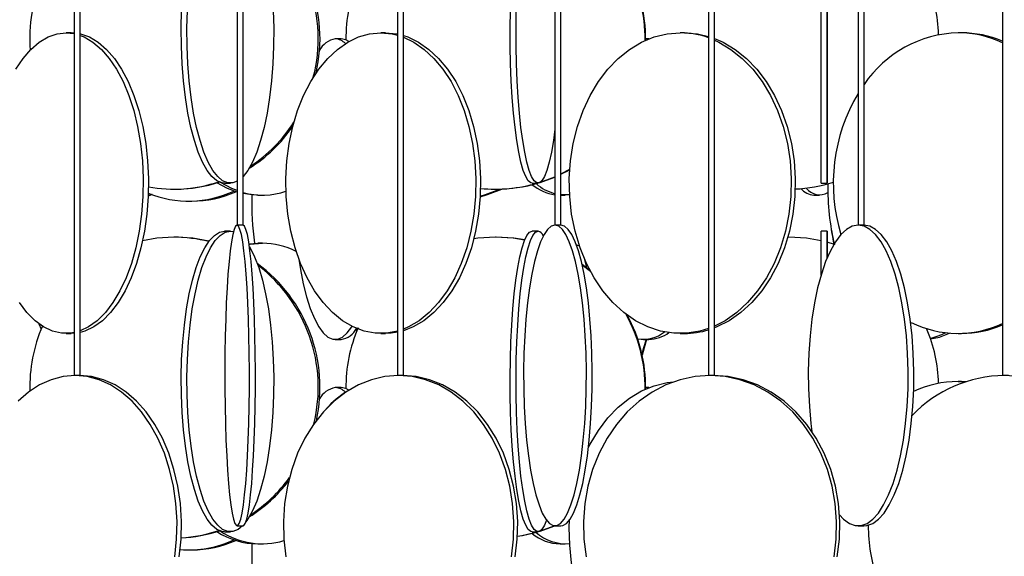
# Model space of a CAD drawing. Header units: millimetres. Extents: x 495 to 2657, y 518 to 2595.
# Tile 75 of 91: x 2436 to 2518, y 2105 to 2150. Entities that reach past the tile are written whole.
import ezdxf

# ---------------------------------------------------------------- set-up
doc = ezdxf.new("R2010")
doc.units = ezdxf.units.MM

msp = doc.modelspace()

# ---------------------------------------------------------------- linework, layer by layer
at = {"color": 7, "linetype": 'Continuous', "lineweight": 25}
for p, q in [((2440.867, 2574.798), (2440.867, 2120.048)), ((2441.367, 2120.048), (2441.367, 2574.798)), ((2454.395, 2574.798), (2454.395, 2132.548)), ((2454.895, 2132.548), (2454.895, 2574.798)), ((2467.727, 2574.798), (2467.727, 2120.048)), ((2468.227, 2120.048), (2468.227, 2574.798)), ((2480.807, 2574.798), (2480.807, 2132.548)), ((2481.307, 2132.548), (2481.307, 2574.798)), ((2493.582, 2574.798), (2493.582, 2120.048)), ((2494.082, 2120.048), (2494.082, 2574.798)), ((2505.999, 2574.798), (2505.999, 2132.548)), ((2506.499, 2132.548), (2506.499, 2574.798)), ((2518.008, 2574.798), (2518.008, 2120.048)), ((2440.621, 2148.548), (2440.191, 2148.548)), ((2440.191, 2148.548), (2440.867, 2148.479)), ((2440.621, 2148.548), (2440.867, 2148.539)), ((2463.036, 2148.048), (2462.555, 2148.048)), ((2466.73, 2148.548), (2466.342, 2148.548)), ((2488.624, 2148.048), (2488.351, 2148.048)), ((2488.565, 2148.018), (2488.351, 2148.042)), ((2491.562, 2148.548), (2491.224, 2148.548)), ((2514.587, 2148.548), (2514.307, 2148.548)), ((2481.307, 2136.809), (2482.036, 2137.196)), ((2481.307, 2136.783), (2482.034, 2137.165)), ((2479.57, 2136.1), (2480.807, 2136.555)), ((2479.612, 2136.129), (2480.807, 2136.578)), ((2449.15, 2135.548), (2449.292, 2135.548)), ((2453.357, 2136.048), (2453.835, 2136.048)), ((2475.867, 2135.548), (2475.919, 2135.548)), ((2478.91, 2136.048), (2479.405, 2136.048)), ((2502.927, 2136.048), (2503.427, 2136.048)), ((2447.329, 2135.092), (2447.003, 2134.954)), ((2447.284, 2135.109), (2447.004, 2134.988)), ((2456.132, 2135.048), (2456.494, 2135.048)), ((2482.026, 2135.069), (2481.307, 2135.068)), ((2481.307, 2135.048), (2481.664, 2135.048)), ((2502.32, 2135.048), (2502.798, 2135.048)), ((2450.372, 2134.548), (2450.647, 2134.548)), ((2454.396, 2132.548), (2454.395, 2132.548)), ((2454.895, 2132.548), (2454.396, 2132.548)), ((2480.812, 2132.548), (2480.807, 2132.548)), ((2481.307, 2132.548), (2480.812, 2132.548)), ((2506.013, 2132.548), (2505.999, 2132.548)), ((2506.499, 2132.548), (2506.013, 2132.548)), ((2449.292, 2131.548), (2449.15, 2131.548)), ((2453.835, 2132.048), (2453.357, 2132.048)), ((2453.835, 2132.048), (2454.1, 2132.015)), ((2475.919, 2131.548), (2475.867, 2131.548)), ((2479.405, 2132.048), (2478.91, 2132.048)), ((2500.232, 2131.548), (2500.192, 2131.548)), ((2503.427, 2132.048), (2502.927, 2132.048)), ((2455.388, 2131.002), (2456.132, 2131.048)), ((2456.494, 2131.048), (2456.132, 2131.048)), ((2482.592, 2130.913), (2482.84, 2130.83)), ((2504.037, 2130.951), (2503.43, 2131.13)), ((2483.224, 2129.82), (2483.428, 2129.011)), ((2483.715, 2128.785), (2483.06, 2129.28)), ((2483.755, 2128.71), (2483.07, 2129.236)), ((2437.931, 2124.352), (2438.114, 2123.915)), ((2440.191, 2123.548), (2440.621, 2123.548)), ((2440.867, 2123.558), (2440.621, 2123.548)), ((2464.289, 2123.917), (2464.345, 2123.743)), ((2464.32, 2123.823), (2464.401, 2123.931)), ((2466.342, 2123.548), (2466.73, 2123.548)), ((2491.224, 2123.548), (2491.562, 2123.548)), ((2514.307, 2123.548), (2514.587, 2123.548)), ((2462.555, 2123.048), (2463.036, 2123.048)), ((2488.176, 2123.048), (2488.624, 2123.048)), ((2440.933, 2120.048), (2440.867, 2120.048)), ((2441.367, 2120.048), (2440.933, 2120.048)), ((2467.816, 2120.048), (2467.727, 2120.048)), ((2468.227, 2120.048), (2467.816, 2120.048)), ((2493.697, 2120.048), (2493.582, 2120.048)), ((2494.082, 2120.048), (2493.697, 2120.048)), ((2518.151, 2120.048), (2518.008, 2120.048)), ((2518.508, 2120.048), (2518.151, 2120.048)), ((2514.587, 2119.548), (2514.307, 2119.548)), ((2514.307, 2119.548), (2514.919, 2119.527)), ((2514.587, 2119.548), (2514.961, 2119.54)), ((2463.036, 2119.048), (2462.555, 2119.048)), ((2488.624, 2119.048), (2488.351, 2119.048)), ((2488.565, 2119.018), (2488.351, 2119.042)), ((2453.357, 2107.048), (2453.835, 2107.048)), ((2454.396, 2107.548), (2454.894, 2107.548)), ((2478.91, 2107.048), (2479.405, 2107.048)), ((2479.57, 2107.1), (2480.792, 2107.549)), ((2479.612, 2107.129), (2480.748, 2107.552)), ((2480.812, 2107.548), (2481.301, 2107.548)), ((2506.013, 2107.548), (2506.485, 2107.548)), ((2450.372, 2105.548), (2450.647, 2105.548)), ((2456.132, 2106.048), (2456.494, 2106.048)), ((2481.232, 2106.048), (2481.664, 2106.048))]:
    msp.add_line(p, q, dxfattribs=at)
at = {"color": 7, "linetype": 'Continuous', "lineweight": 25, "flags": 128}
for points in [[(2454.895, 2160.497), (2455.092, 2160.266), (2455.483, 2159.669), (2455.851, 2158.916), (2456.19, 2158.017), (2456.497, 2156.986), (2456.766, 2155.836), (2456.995, 2154.583), (2457.178, 2153.246), (2457.315, 2151.843), (2457.403, 2150.394), (2457.441, 2148.919), (2457.429, 2147.438), (2457.366, 2145.974), (2457.253, 2144.545), (2457.092, 2143.173), (2456.886, 2141.876), (2456.637, 2140.672), (2456.348, 2139.58), (2456.024, 2138.613), (2455.67, 2137.785), (2455.29, 2137.109), (2454.895, 2136.6)], [(2453.357, 2136.048), (2453.143, 2136.07), (2452.718, 2136.245), (2452.303, 2136.593), (2451.902, 2137.109), (2451.522, 2137.785), (2451.167, 2138.613), (2450.844, 2139.58), (2450.555, 2140.672), (2450.306, 2141.876), (2450.1, 2143.173), (2449.939, 2144.545), (2449.826, 2145.974), (2449.763, 2147.438), (2449.751, 2148.919), (2449.788, 2150.394)], [(2454.395, 2136.2), (2454.049, 2136.07), (2453.622, 2136.07), (2453.197, 2136.245), (2452.782, 2136.593), (2452.381, 2137.109), (2452.001, 2137.785), (2451.646, 2138.613), (2451.322, 2139.58), (2451.034, 2140.672), (2450.785, 2141.876), (2450.578, 2143.173), (2450.418, 2144.545), (2450.305, 2145.974), (2450.242, 2147.438), (2450.229, 2148.919), (2450.267, 2150.394)], [(2478.91, 2136.048), (2478.802, 2136.07), (2478.587, 2136.245), (2478.377, 2136.593), (2478.174, 2137.109), (2477.981, 2137.785), (2477.802, 2138.613), (2477.638, 2139.58), (2477.492, 2140.672), (2477.366, 2141.876), (2477.261, 2143.173), (2477.18, 2144.545), (2477.123, 2145.974), (2477.091, 2147.438), (2477.084, 2148.919), (2477.104, 2150.394)], [(2480.807, 2140.534), (2480.677, 2139.58), (2480.513, 2138.613), (2480.334, 2137.785), (2480.141, 2137.109), (2479.938, 2136.593), (2479.728, 2136.245), (2479.513, 2136.07), (2479.297, 2136.07), (2479.082, 2136.245), (2478.871, 2136.593), (2478.669, 2137.109), (2478.476, 2137.785), (2478.297, 2138.613), (2478.133, 2139.58), (2477.987, 2140.672), (2477.86, 2141.876), (2477.756, 2143.173), (2477.675, 2144.545), (2477.617, 2145.974), (2477.586, 2147.438), (2477.579, 2148.919), (2477.598, 2150.394)], [(2502.927, 2136.048), (2502.927, 2136.07), (2502.926, 2136.245), (2502.925, 2136.593), (2502.925, 2137.109), (2502.924, 2137.785), (2502.923, 2138.613), (2502.923, 2139.58), (2502.922, 2140.672), (2502.922, 2141.876), (2502.921, 2143.173), (2502.921, 2144.545), (2502.921, 2145.974), (2502.921, 2147.438), (2502.921, 2148.919), (2502.921, 2150.394)], [(2503.434, 2150.394), (2503.434, 2148.919), (2503.434, 2147.438), (2503.434, 2145.974), (2503.434, 2144.545), (2503.433, 2143.173), (2503.433, 2141.876), (2503.432, 2140.672), (2503.432, 2139.58), (2503.431, 2138.613), (2503.431, 2137.785), (2503.43, 2137.109), (2503.429, 2136.593), (2503.428, 2136.245), (2503.428, 2136.07), (2503.427, 2136.07), (2503.426, 2136.245), (2503.425, 2136.593), (2503.425, 2137.109), (2503.424, 2137.785), (2503.423, 2138.613), (2503.423, 2139.58), (2503.422, 2140.672), (2503.422, 2141.876), (2503.421, 2143.173), (2503.421, 2144.545), (2503.421, 2145.974), (2503.421, 2147.438), (2503.421, 2148.919), (2503.421, 2150.394)], [(2436.009, 2145.517), (2436.612, 2146.416), (2437.266, 2147.169), (2437.961, 2147.766), (2438.687, 2148.199), (2439.434, 2148.461), (2440.191, 2148.548), (2440.191, 2148.548)], [(2441.367, 2148.463), (2441.378, 2148.461), (2442.126, 2148.199), (2442.852, 2147.766), (2443.546, 2147.169), (2444.2, 2146.416), (2444.803, 2145.517), (2445.348, 2144.486), (2445.826, 2143.336), (2446.231, 2142.083), (2446.558, 2140.746), (2446.801, 2139.343), (2446.957, 2137.894), (2447.024, 2136.419), (2447.002, 2134.938), (2446.89, 2133.474), (2446.69, 2132.045), (2446.405, 2130.673), (2446.038, 2129.376), (2445.596, 2128.172), (2445.083, 2127.08), (2444.508, 2126.113), (2443.879, 2125.285), (2443.203, 2124.609), (2442.492, 2124.093), (2441.754, 2123.745), (2441.367, 2123.634)], [(2441.367, 2148.336), (2441.696, 2148.199), (2442.422, 2147.766), (2443.117, 2147.169), (2443.77, 2146.416), (2444.374, 2145.517), (2444.918, 2144.486), (2445.397, 2143.336), (2445.802, 2142.083), (2446.128, 2140.746), (2446.371, 2139.343), (2446.528, 2137.894), (2446.595, 2136.419), (2446.573, 2134.938), (2446.461, 2133.474), (2446.26, 2132.045), (2445.975, 2130.673), (2445.609, 2129.376), (2445.166, 2128.172), (2444.654, 2127.08), (2444.079, 2126.113), (2443.449, 2125.285), (2442.774, 2124.609), (2442.062, 2124.093), (2441.367, 2123.761)], [(2467.727, 2123.742), (2466.81, 2123.57), (2465.874, 2123.57), (2464.945, 2123.745), (2464.035, 2124.093), (2463.157, 2124.609), (2462.324, 2125.285), (2461.548, 2126.113), (2460.839, 2127.08), (2460.207, 2128.172), (2459.661, 2129.376), (2459.209, 2130.673), (2458.858, 2132.045), (2458.611, 2133.474), (2458.473, 2134.938), (2458.445, 2136.419), (2458.528, 2137.894), (2458.721, 2139.343), (2459.021, 2140.746), (2459.423, 2142.083), (2459.923, 2143.336), (2460.513, 2144.486), (2461.184, 2145.517), (2461.929, 2146.416), (2462.735, 2147.169), (2463.591, 2147.766), (2464.487, 2148.199), (2465.408, 2148.461), (2466.342, 2148.548), (2466.342, 2148.548)], [(2463.686, 2147.821), (2463.441, 2147.961), (2463.036, 2148.048)], [(2466.342, 2148.548), (2467.277, 2148.461), (2467.727, 2148.355)], [(2466.73, 2148.548), (2467.664, 2148.461), (2467.727, 2148.448)], [(2468.227, 2148.322), (2468.586, 2148.199), (2469.481, 2147.766), (2470.338, 2147.169), (2471.144, 2146.416), (2471.888, 2145.517), (2472.56, 2144.486), (2473.149, 2143.336), (2473.649, 2142.083), (2474.052, 2140.746), (2474.351, 2139.343), (2474.544, 2137.894), (2474.627, 2136.419), (2474.6, 2134.938), (2474.461, 2133.474), (2474.215, 2132.045), (2473.863, 2130.673), (2473.411, 2129.376), (2472.865, 2128.172), (2472.233, 2127.08), (2471.524, 2126.113), (2470.748, 2125.285), (2469.915, 2124.609), (2469.037, 2124.093), (2468.227, 2123.775)], [(2468.227, 2148.188), (2469.094, 2147.766), (2469.95, 2147.169), (2470.756, 2146.416), (2471.5, 2145.517), (2472.172, 2144.486), (2472.762, 2143.336), (2473.262, 2142.083), (2473.664, 2140.746), (2473.964, 2139.343), (2474.157, 2137.894), (2474.24, 2136.419), (2474.212, 2134.938), (2474.074, 2133.474), (2473.827, 2132.045), (2473.475, 2130.673), (2473.024, 2129.376), (2472.478, 2128.172), (2471.846, 2127.08), (2471.137, 2126.113), (2470.36, 2125.285), (2469.528, 2124.609), (2468.65, 2124.093), (2468.227, 2123.909)], [(2493.582, 2123.963), (2492.857, 2123.745), (2491.771, 2123.57), (2490.678, 2123.57), (2489.592, 2123.745), (2488.53, 2124.093), (2487.505, 2124.609), (2486.532, 2125.285), (2485.625, 2126.113), (2484.797, 2127.08), (2484.059, 2128.172), (2483.422, 2129.376), (2482.894, 2130.673), (2482.483, 2132.045), (2482.195, 2133.474), (2482.034, 2134.938), (2482.001, 2136.419), (2482.098, 2137.894), (2482.324, 2139.343), (2482.674, 2140.746), (2483.144, 2142.083), (2483.727, 2143.336), (2484.416, 2144.486), (2485.201, 2145.517), (2486.07, 2146.416), (2487.011, 2147.169), (2488.012, 2147.766), (2489.057, 2148.199), (2490.133, 2148.461), (2491.224, 2148.548), (2491.224, 2148.548)], [(2491.562, 2148.548), (2492.653, 2148.461), (2493.582, 2148.245)], [(2494.082, 2148.073), (2494.775, 2147.766), (2495.775, 2147.169), (2496.716, 2146.416), (2497.585, 2145.517), (2498.37, 2144.486), (2499.059, 2143.336), (2499.642, 2142.083), (2500.112, 2140.746), (2500.463, 2139.343), (2500.688, 2137.894), (2500.785, 2136.419), (2500.752, 2134.938), (2500.591, 2133.474), (2500.303, 2132.045), (2499.892, 2130.673), (2499.364, 2129.376), (2498.727, 2128.172), (2497.989, 2127.08), (2497.161, 2126.113), (2496.254, 2125.285), (2495.281, 2124.609), (2494.257, 2124.093), (2494.082, 2124.024)], [(2494.082, 2147.934), (2494.437, 2147.766), (2495.438, 2147.169), (2496.379, 2146.416), (2497.248, 2145.517), (2498.033, 2144.486), (2498.721, 2143.336), (2499.305, 2142.083), (2499.775, 2140.746), (2500.125, 2139.343), (2500.35, 2137.894), (2500.448, 2136.419), (2500.415, 2134.938), (2500.254, 2133.474), (2499.966, 2132.045), (2499.555, 2130.673), (2499.027, 2129.376), (2498.39, 2128.172), (2497.652, 2127.08), (2496.823, 2126.113), (2495.917, 2125.285), (2494.944, 2124.609), (2494.082, 2124.163)], [(2454.395, 2135.304), (2453.611, 2135.593), (2452.716, 2136.069)], [(2454.395, 2135.424), (2453.973, 2135.593), (2453.028, 2136.1)], [(2474.599, 2134.919), (2475.198, 2135.093), (2476.408, 2135.558)], [(2474.601, 2134.961), (2475.045, 2135.093), (2476.243, 2135.553)], [(2456.132, 2135.048), (2455.621, 2135.07), (2454.895, 2135.177)], [(2454.396, 2132.548), (2454.275, 2132.461), (2454.156, 2132.199), (2454.039, 2131.766), (2453.928, 2131.169), (2453.824, 2130.416), (2453.727, 2129.517), (2453.64, 2128.486), (2453.564, 2127.336), (2453.499, 2126.083), (2453.447, 2124.746), (2453.408, 2123.343), (2453.383, 2121.894), (2453.372, 2120.419), (2453.376, 2118.938), (2453.394, 2117.474), (2453.426, 2116.045), (2453.471, 2114.673), (2453.53, 2113.376), (2453.601, 2112.172), (2453.683, 2111.08), (2453.775, 2110.113), (2453.875, 2109.285), (2453.983, 2108.609), (2454.097, 2108.093), (2454.215, 2107.745), (2454.335, 2107.57), (2454.457, 2107.57), (2454.577, 2107.745), (2454.695, 2108.093), (2454.809, 2108.609), (2454.917, 2109.285), (2455.018, 2110.113), (2455.11, 2111.08), (2455.192, 2112.172), (2455.262, 2113.376), (2455.321, 2114.673), (2455.367, 2116.045), (2455.399, 2117.474), (2455.416, 2118.938), (2455.42, 2120.419), (2455.409, 2121.894), (2455.384, 2123.343), (2455.345, 2124.746), (2455.293, 2126.083), (2455.228, 2127.336), (2455.152, 2128.486), (2455.065, 2129.517), (2454.968, 2130.416), (2454.864, 2131.169), (2454.753, 2131.766), (2454.637, 2132.199), (2454.517, 2132.461), (2454.396, 2132.548)], [(2454.894, 2107.548), (2454.955, 2107.57), (2455.076, 2107.745), (2455.194, 2108.093), (2455.307, 2108.609), (2455.415, 2109.285), (2455.516, 2110.113), (2455.608, 2111.08), (2455.69, 2112.172), (2455.761, 2113.376), (2455.819, 2114.673), (2455.865, 2116.045), (2455.897, 2117.474), (2455.915, 2118.938), (2455.918, 2120.419), (2455.908, 2121.894), (2455.883, 2123.343), (2455.844, 2124.746), (2455.792, 2126.083), (2455.727, 2127.336), (2455.65, 2128.486), (2455.563, 2129.517), (2455.467, 2130.416), (2455.362, 2131.169), (2455.251, 2131.766), (2455.135, 2132.199), (2455.016, 2132.461), (2454.894, 2132.548), (2454.894, 2132.548)], [(2480.812, 2132.548), (2480.504, 2132.461), (2480.199, 2132.199), (2479.904, 2131.766), (2479.621, 2131.169), (2479.355, 2130.416), (2479.109, 2129.517), (2478.887, 2128.486), (2478.692, 2127.336), (2478.527, 2126.083), (2478.394, 2124.746), (2478.295, 2123.343), (2478.232, 2121.894), (2478.204, 2120.419), (2478.214, 2118.938), (2478.259, 2117.474), (2478.341, 2116.045), (2478.457, 2114.673), (2478.606, 2113.376), (2478.786, 2112.172), (2478.995, 2111.08), (2479.229, 2110.113), (2479.485, 2109.285), (2479.76, 2108.609), (2480.05, 2108.093), (2480.351, 2107.745), (2480.658, 2107.57), (2480.967, 2107.57), (2481.274, 2107.745), (2481.574, 2108.093), (2481.864, 2108.609), (2482.139, 2109.285), (2482.395, 2110.113), (2482.63, 2111.08), (2482.838, 2112.172), (2483.018, 2113.376), (2483.168, 2114.673), (2483.284, 2116.045), (2483.365, 2117.474), (2483.411, 2118.938), (2483.42, 2120.419), (2483.393, 2121.894), (2483.329, 2123.343), (2483.23, 2124.746), (2483.097, 2126.083), (2482.932, 2127.336), (2482.737, 2128.486), (2482.516, 2129.517), (2482.27, 2130.416), (2482.004, 2131.169), (2481.721, 2131.766), (2481.425, 2132.199), (2481.121, 2132.461), (2480.812, 2132.548)], [(2481.301, 2107.548), (2481.456, 2107.57), (2481.763, 2107.745), (2482.063, 2108.093), (2482.353, 2108.609), (2482.628, 2109.285), (2482.884, 2110.113), (2483.119, 2111.08), (2483.327, 2112.172), (2483.507, 2113.376), (2483.657, 2114.673), (2483.773, 2116.045), (2483.854, 2117.474), (2483.9, 2118.938), (2483.909, 2120.419), (2483.882, 2121.894), (2483.818, 2123.343), (2483.719, 2124.746), (2483.586, 2126.083), (2483.421, 2127.336), (2483.226, 2128.486), (2483.005, 2129.517), (2482.759, 2130.416), (2482.493, 2131.169), (2482.21, 2131.766), (2481.914, 2132.199), (2481.61, 2132.461), (2481.301, 2132.548), (2481.301, 2132.548)], [(2506.013, 2132.548), (2505.522, 2132.461), (2505.038, 2132.199), (2504.568, 2131.766), (2504.118, 2131.169), (2503.694, 2130.416), (2503.303, 2129.517), (2502.951, 2128.486), (2502.641, 2127.336), (2502.378, 2126.083), (2502.167, 2124.746), (2502.009, 2123.343), (2501.908, 2121.894), (2501.864, 2120.419), (2501.879, 2118.938), (2501.951, 2117.474), (2502.081, 2116.045), (2502.16, 2115.396)], [(2504.454, 2108.464), (2504.801, 2108.093), (2505.279, 2107.745), (2505.767, 2107.57), (2506.259, 2107.57), (2506.747, 2107.745), (2507.225, 2108.093), (2507.687, 2108.609), (2508.124, 2109.285), (2508.532, 2110.113), (2508.905, 2111.08), (2509.236, 2112.172), (2509.523, 2113.376), (2509.761, 2114.673), (2509.945, 2116.045), (2510.075, 2117.474), (2510.148, 2118.938), (2510.162, 2120.419), (2510.119, 2121.894), (2510.017, 2123.343), (2509.86, 2124.746), (2509.648, 2126.083), (2509.386, 2127.336), (2509.076, 2128.486), (2508.723, 2129.517), (2508.332, 2130.416), (2507.909, 2131.169), (2507.459, 2131.766), (2506.988, 2132.199), (2506.504, 2132.461), (2506.013, 2132.548), (2506.013, 2132.548)], [(2506.485, 2107.548), (2506.731, 2107.57), (2507.219, 2107.745), (2507.697, 2108.093), (2508.158, 2108.609), (2508.596, 2109.285), (2509.004, 2110.113), (2509.376, 2111.08), (2509.708, 2112.172), (2509.995, 2113.376), (2510.232, 2114.673), (2510.417, 2116.045), (2510.547, 2117.474), (2510.619, 2118.938), (2510.634, 2120.419), (2510.59, 2121.894), (2510.489, 2123.343), (2510.331, 2124.746), (2510.12, 2126.083), (2509.857, 2127.336), (2509.547, 2128.486), (2509.195, 2129.517), (2508.804, 2130.416), (2508.38, 2131.169), (2507.93, 2131.766), (2507.46, 2132.199), (2506.976, 2132.461), (2506.485, 2132.548), (2506.485, 2132.548)], [(2449.15, 2131.548), (2447.733, 2131.461), (2446.536, 2131.247)], [(2452.058, 2131.211), (2450.709, 2131.461), (2449.292, 2131.548)], [(2453.357, 2107.048), (2453.143, 2107.07), (2452.718, 2107.245), (2452.303, 2107.593), (2451.902, 2108.109), (2451.522, 2108.785), (2451.167, 2109.613), (2450.844, 2110.58), (2450.555, 2111.672), (2450.306, 2112.876), (2450.1, 2114.173), (2449.939, 2115.545), (2449.826, 2116.974), (2449.763, 2118.438), (2449.751, 2119.919), (2449.788, 2121.394), (2449.877, 2122.843), (2450.013, 2124.246), (2450.197, 2125.583), (2450.425, 2126.836), (2450.695, 2127.986), (2451.001, 2129.017), (2451.341, 2129.916), (2451.709, 2130.669), (2452.1, 2131.266), (2452.509, 2131.699), (2452.93, 2131.961), (2453.357, 2132.048), (2453.357, 2132.048)], [(2454.845, 2107.548), (2454.473, 2107.245), (2454.049, 2107.07), (2453.622, 2107.07), (2453.197, 2107.245), (2452.782, 2107.593), (2452.381, 2108.109), (2452.001, 2108.785), (2451.646, 2109.613), (2451.322, 2110.58), (2451.034, 2111.672), (2450.785, 2112.876), (2450.578, 2114.173), (2450.418, 2115.545), (2450.305, 2116.974), (2450.242, 2118.438), (2450.229, 2119.919), (2450.267, 2121.394), (2450.355, 2122.843), (2450.492, 2124.246), (2450.676, 2125.583), (2450.904, 2126.836), (2451.173, 2127.986), (2451.48, 2129.017), (2451.82, 2129.916), (2452.188, 2130.669), (2452.579, 2131.266), (2452.988, 2131.699), (2453.409, 2131.961), (2453.835, 2132.048), (2453.835, 2132.048)], [(2475.867, 2131.548), (2474.396, 2131.461), (2474.069, 2131.417)], [(2478.291, 2131.308), (2477.337, 2131.461), (2475.867, 2131.548)], [(2478.295, 2131.318), (2477.389, 2131.461), (2475.919, 2131.548)], [(2478.91, 2107.048), (2478.802, 2107.07), (2478.587, 2107.245), (2478.377, 2107.593), (2478.174, 2108.109), (2477.981, 2108.785), (2477.802, 2109.613), (2477.638, 2110.58), (2477.492, 2111.672), (2477.366, 2112.876), (2477.261, 2114.173), (2477.18, 2115.545), (2477.123, 2116.974), (2477.091, 2118.438), (2477.084, 2119.919), (2477.104, 2121.394), (2477.148, 2122.843), (2477.218, 2124.246), (2477.311, 2125.583), (2477.426, 2126.836), (2477.563, 2127.986), (2477.718, 2129.017), (2477.89, 2129.916), (2478.076, 2130.669), (2478.274, 2131.266), (2478.481, 2131.699), (2478.694, 2131.961), (2478.91, 2132.048), (2478.91, 2132.048)], [(2480.108, 2108.012), (2479.938, 2107.593), (2479.728, 2107.245), (2479.513, 2107.07), (2479.297, 2107.07), (2479.082, 2107.245), (2478.871, 2107.593), (2478.669, 2108.109), (2478.476, 2108.785), (2478.297, 2109.613), (2478.133, 2110.58), (2477.987, 2111.672), (2477.86, 2112.876), (2477.756, 2114.173), (2477.675, 2115.545), (2477.617, 2116.974), (2477.586, 2118.438), (2477.579, 2119.919), (2477.598, 2121.394), (2477.643, 2122.843), (2477.712, 2124.246), (2477.805, 2125.583), (2477.921, 2126.836), (2478.057, 2127.986), (2478.212, 2129.017), (2478.385, 2129.916), (2478.571, 2130.669), (2478.769, 2131.266), (2478.976, 2131.699), (2479.189, 2131.961), (2479.405, 2132.048), (2479.405, 2132.048)], [(2502.925, 2131.253), (2501.705, 2131.461), (2500.232, 2131.548)], [(2502.922, 2128.392), (2502.923, 2129.017), (2502.923, 2129.916), (2502.924, 2130.669), (2502.925, 2131.266), (2502.926, 2131.699), (2502.926, 2131.961), (2502.927, 2132.048)], [(2503.423, 2129.817), (2503.423, 2129.916), (2503.424, 2130.669), (2503.425, 2131.266), (2503.426, 2131.699), (2503.426, 2131.961), (2503.427, 2132.048)], [(2503.427, 2132.048), (2503.428, 2131.961), (2503.429, 2131.699), (2503.43, 2131.266), (2503.43, 2130.669), (2503.431, 2129.916), (2503.431, 2129.835)], [(2503.779, 2132.14), (2503.967, 2131.045), (2503.985, 2130.961)], [(2455.42, 2130.778), (2455.483, 2130.669), (2455.851, 2129.916), (2456.19, 2129.017), (2456.497, 2127.986), (2456.766, 2126.836), (2456.995, 2125.583), (2457.178, 2124.246), (2457.315, 2122.843), (2457.403, 2121.394), (2457.441, 2119.919), (2457.429, 2118.438), (2457.366, 2116.974), (2457.253, 2115.545), (2457.092, 2114.173), (2456.886, 2112.876), (2456.637, 2111.672), (2456.348, 2110.58), (2456.024, 2109.613), (2455.67, 2108.785), (2455.29, 2108.109), (2455.128, 2107.879)], [(2455.396, 2130.947), (2455.473, 2130.961), (2456.494, 2131.048)], [(2459.529, 2129.719), (2459.663, 2128.876), (2459.899, 2127.672), (2460.173, 2126.58), (2460.48, 2125.613), (2460.816, 2124.785), (2461.176, 2124.109), (2461.556, 2123.593), (2461.95, 2123.245), (2462.353, 2123.07), (2462.758, 2123.07), (2463.16, 2123.245), (2463.554, 2123.593), (2463.934, 2124.109), (2463.95, 2124.135)], [(2440.867, 2123.618), (2440.571, 2123.57), (2439.812, 2123.57), (2439.058, 2123.745), (2438.32, 2124.093), (2437.609, 2124.609), (2436.934, 2125.285), (2436.304, 2126.113)], [(2467.727, 2123.648), (2467.198, 2123.57), (2466.73, 2123.548)], [(2512.023, 2123.088), (2512.758, 2123.245), (2513.595, 2123.578)], [(2488.387, 2123.048), (2488.173, 2122.343), (2488.042, 2121.818)], [(2488.427, 2123.048), (2488.213, 2122.343), (2488.062, 2121.728)], [(2440.933, 2120.048), (2439.931, 2119.961), (2438.943, 2119.699), (2437.983, 2119.266), (2437.064, 2118.669), (2436.2, 2117.916)], [(2449.225, 2104.974), (2449.374, 2106.438), (2449.403, 2107.919), (2449.314, 2109.394), (2449.107, 2110.843), (2448.786, 2112.246), (2448.354, 2113.583), (2447.818, 2114.836), (2447.186, 2115.986), (2446.465, 2117.017), (2445.667, 2117.916), (2444.803, 2118.669), (2443.884, 2119.266), (2442.924, 2119.699), (2441.936, 2119.961), (2440.933, 2120.048)], [(2449.593, 2104.974), (2449.741, 2106.438), (2449.771, 2107.919), (2449.682, 2109.394), (2449.475, 2110.843), (2449.153, 2112.246), (2448.722, 2113.583), (2448.186, 2114.836), (2447.553, 2115.986), (2446.833, 2117.017), (2446.035, 2117.916), (2445.17, 2118.669), (2444.252, 2119.266), (2443.291, 2119.699), (2442.303, 2119.961), (2441.301, 2120.048)], [(2467.816, 2120.048), (2466.683, 2119.961), (2465.566, 2119.699), (2464.481, 2119.266), (2463.442, 2118.669), (2462.465, 2117.916), (2461.563, 2117.017), (2460.748, 2115.986), (2460.033, 2114.836), (2459.427, 2113.583), (2458.939, 2112.246), (2458.576, 2110.843), (2458.342, 2109.394), (2458.241, 2107.919), (2458.275, 2106.438), (2458.442, 2104.974)], [(2477.19, 2104.974), (2477.357, 2106.438), (2477.391, 2107.919), (2477.29, 2109.394), (2477.056, 2110.843), (2476.693, 2112.246), (2476.205, 2113.583), (2475.599, 2114.836), (2474.884, 2115.986), (2474.07, 2117.017), (2473.167, 2117.916), (2472.19, 2118.669), (2471.152, 2119.266), (2470.066, 2119.699), (2468.949, 2119.961), (2467.816, 2120.048)], [(2477.511, 2104.974), (2477.679, 2106.438), (2477.712, 2107.919), (2477.611, 2109.394), (2477.378, 2110.843), (2477.014, 2112.246), (2476.526, 2113.583), (2475.92, 2114.836), (2475.205, 2115.986), (2474.391, 2117.017), (2473.489, 2117.916), (2472.511, 2118.669), (2471.473, 2119.266), (2470.387, 2119.699), (2469.27, 2119.961), (2468.137, 2120.048)], [(2493.697, 2120.048), (2492.452, 2119.961), (2491.224, 2119.699), (2490.031, 2119.266), (2488.89, 2118.669), (2487.816, 2117.916), (2486.824, 2117.017), (2485.929, 2115.986), (2485.144, 2114.836), (2484.478, 2113.583), (2483.941, 2112.246), (2483.542, 2110.843), (2483.285, 2109.394), (2483.174, 2107.919), (2483.211, 2106.438), (2483.395, 2104.974)], [(2503.999, 2104.974), (2504.183, 2106.438), (2504.22, 2107.919), (2504.109, 2109.394), (2503.852, 2110.843), (2503.453, 2112.246), (2502.916, 2113.583), (2502.25, 2114.836), (2501.464, 2115.986), (2500.569, 2117.017), (2499.578, 2117.916), (2498.504, 2118.669), (2497.363, 2119.266), (2496.17, 2119.699), (2494.942, 2119.961), (2493.697, 2120.048)], [(2504.268, 2104.974), (2504.452, 2106.438), (2504.489, 2107.919), (2504.379, 2109.394), (2504.122, 2110.843), (2503.722, 2112.246), (2503.186, 2113.583), (2502.52, 2114.836), (2501.734, 2115.986), (2500.839, 2117.017), (2499.848, 2117.916), (2498.774, 2118.669), (2497.632, 2119.266), (2496.439, 2119.699), (2495.212, 2119.961), (2493.966, 2120.048)], [(2519.488, 2119.961), (2518.151, 2120.048), (2518.151, 2120.048)], [(2483.593, 2114.075), (2483.727, 2114.336), (2484.416, 2115.486), (2485.201, 2116.517), (2486.07, 2117.416), (2487.011, 2118.169), (2488.012, 2118.766), (2489.057, 2119.199), (2490.133, 2119.461), (2490.689, 2119.527)], [(2463.686, 2118.821), (2463.441, 2118.961), (2463.036, 2119.048)], [(2493.808, 2095.048), (2492.857, 2094.745), (2491.771, 2094.57), (2490.678, 2094.57), (2489.592, 2094.745), (2488.53, 2095.093), (2487.505, 2095.609), (2486.532, 2096.285), (2485.625, 2097.113), (2484.797, 2098.08), (2484.059, 2099.172), (2483.422, 2100.376), (2482.894, 2101.673), (2482.483, 2103.045), (2482.195, 2104.474), (2482.034, 2105.938), (2482.001, 2107.419), (2482.026, 2108.041)], [(2477.693, 2106.676), (2478.118, 2106.745), (2479.4, 2107.048)], [(2477.694, 2106.684), (2478.066, 2106.745), (2479.348, 2107.048)]]:
    msp.add_lwpolyline(points, dxfattribs=at)
at = {"color": 7, "linetype": 'Continuous', "lineweight": 25}
for centre, radius, start, end in [((2448.539, 2148.072), 12.747, 347.02321, 53.76992), ((2448.383, 2148.067), 12.761, 345.39423, 52.65841), ((2475.746, 2148.05), 12.552, 359.32759, 28.99661), ((2475.798, 2148.05), 12.552, 359.43468, 29.04739), ((2450.14, 2148.052), 12.971, 156.8208, 184.18725), ((2475.993, 2148.049), 12.559, 156.77972, 180.39278), ((2500.158, 2148.049), 12.534, 1.57843, 23.0348), ((2462.878, 2146.225), 1.852, 100.04328, 152.36947), ((2462.45, 2146.703), 1.349, 44.81159, 85.54139), ((2491.205, 2141.53), 7.019, 70.20329, 89.83754), ((2514.602, 2138.758), 9.795, 91.72571, 145.82332), ((2514.275, 2139.695), 8.854, 65.06605, 89.79295), ((2514.569, 2139.767), 8.781, 66.94356, 89.87895), ((2518.514, 2136.038), 14.576, 149.15511, 197.00888), ((2448.962, 2147.66), 12.202, 301.89229, 325.54112), ((2448.8, 2147.681), 12.231, 303.16833, 327.54378), ((2449.15, 2147.063), 11.514, 259.3676, 288.82599), ((2449.288, 2147.08), 11.532, 270.01932, 288.54247), ((2475.867, 2147.916), 12.367, 264.24268, 286.34771), ((2475.919, 2147.917), 12.369, 270.00113, 286.34687), ((2481.42, 2138.994), 3.965, 230.88403, 261.09643), ((2481.945, 2139.16), 4.155, 229.43885, 254.09971), ((2500.231, 2147.972), 12.424, 272.54002, 287.42052), ((2502.395, 2136.513), 1.466, 218.97032, 267.06873), ((2502.792, 2136.458), 1.374, 216.83198, 300.81127), ((2523.462, 2135.517), 19.969, 178.65488, 193.30762), ((2450.373, 2143.401), 8.85, 247.68381, 295.12458), ((2450.627, 2143.461), 8.913, 270.1335, 294.27376), ((2456.495, 2141.116), 6.066, 254.70833, 288.82795), ((2482.204, 2134.54), 26.589, 178.85791, 187.56161), ((2449.147, 2120.03), 11.518, 75.47672, 89.98758), ((2479.203, 2131.359), 0.718, 25.6331, 73.71522), ((2456.458, 2124.76), 6.288, 63.08264, 89.66952), ((2448.54, 2119.073), 12.745, 347.46404, 53.7718), ((2448.385, 2119.069), 12.758, 346.18587, 52.66137), ((2475.746, 2119.05), 12.552, 359.32759, 28.99661), ((2475.797, 2119.05), 12.554, 359.43684, 28.64989), ((2450.133, 2119.054), 12.965, 156.81803, 181.34733), ((2514.306, 2132.307), 8.755, 243.59597, 295.01302), ((2514.568, 2132.335), 8.787, 270.12808, 293.04941), ((2462.819, 2124.713), 1.679, 277.43248, 333.51243), ((2475.993, 2119.049), 12.559, 156.77972, 180.39278), ((2488.149, 2125.911), 2.851, 260.54444, 308.34505), ((2488.545, 2125.989), 2.942, 271.53458, 306.15531), ((2491.553, 2130.49), 6.942, 270.07604, 286.99665), ((2500.158, 2119.049), 12.534, 1.57843, 23.0348), ((2510.887, 2128.184), 5.153, 282.47499, 297.45803), ((2518.28, 2109.227), 10.822, 90.68343, 136.06176), ((2514.339, 2110.695), 8.853, 90.20654, 114.8942), ((2462.878, 2117.225), 1.852, 100.04328, 152.36947), ((2467.641, 2112.077), 7.82, 121.32257, 138.40721), ((2462.45, 2117.703), 1.349, 44.81159, 85.54139), ((2448.978, 2118.64), 12.177, 301.8785, 322.75574), ((2448.817, 2118.659), 12.203, 303.15444, 324.43582), ((2449.144, 2118.087), 11.539, 273.00187, 288.81469), ((2449.287, 2118.085), 11.537, 272.28907, 288.54097), ((2456.186, 2112.454), 6.406, 237.19927, 269.52462), ((2456.486, 2112.301), 6.245, 236.3825, 286.72474), ((2481.323, 2109.803), 3.756, 230.19498, 268.61417), ((2481.723, 2109.777), 3.72, 228.19847, 274.6667), ((2520.513, 2107.536), 13.665, 179.74607, 198.94928), ((2450.362, 2114.43), 8.881, 265.52214, 295.11217), ((2450.627, 2114.461), 8.913, 270.1335, 294.27376), ((2482.204, 2105.54), 26.589, 178.85791, 187.56161)]:
    msp.add_arc(centre, radius, start, end, dxfattribs=at)

doc.saveas('drawing.dxf')
